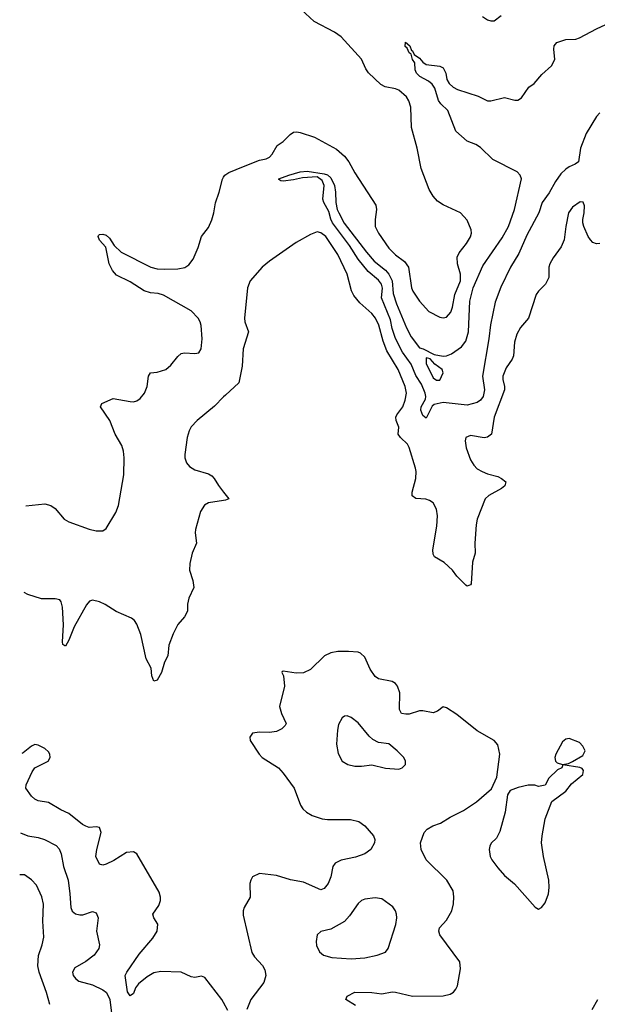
# Model space of a CAD drawing. Header units: inches. Extents: x 2057696 to 2160536, y 827480 to 1016834.
# Tile 183 of 256: x 2058802 to 2062195, y 932001 to 937784. Entities that reach past the tile are written whole.
import ezdxf

# ---------------------------------------------------------------- set-up
doc = ezdxf.new("R2010")
doc.units = ezdxf.units.IN
doc.header["$MEASUREMENT"] = 0
doc.layers.add('C0953', color=7, linetype='Continuous')
doc.layers.add('C0963', color=7, linetype='Continuous')

msp = doc.modelspace()

# ---------------------------------------------------------------- linework, layer by layer
at = {"layer": 'C0953', "color": 5}
for points, elevation in [([(2058837.1, 934929.3), (2058950, 934940.1), (2058984.2, 934930), (2059010, 934912.7), (2059063.6, 934850), (2059090, 934834.2), (2059210, 934791), (2059250, 934782), (2059290, 934782.2), (2059310, 934795.9), (2059366.5, 934890), (2059381.6, 934930), (2059413.9, 935110), (2059415.7, 935210), (2059412, 935250), (2059402.5, 935282.5), (2059363.5, 935350), (2059330.9, 935430), (2059277, 935510), (2059284, 935530), (2059350, 935559.1), (2059450, 935542), (2059470, 935540.2), (2059490, 935544.7), (2059510, 935559.6), (2059534, 935590), (2059549.8, 935630), (2059557.6, 935690), (2059569.6, 935710), (2059610, 935713.5), (2059659.8, 935730), (2059690, 935754.2), (2059730, 935806.7), (2059750, 935822.6), (2059770, 935827.6), (2059830, 935823.2), (2059853.6, 935826.4), (2059868.5, 935851.5), (2059873.6, 935910), (2059868.6, 935988.6), (2059862, 936010), (2059849.6, 936030), (2059810, 936073.5), (2059646.2, 936166.2), (2059615.8, 936175.8), (2059570, 936179.9), (2059532.2, 936192.2), (2059450, 936243.5), (2059370, 936282.7), (2059347.8, 936310), (2059326.9, 936350), (2059307.2, 936447.2), (2059270, 936488.7), (2059262, 936510), (2059264, 936516), (2059270, 936522), (2059290, 936524.7), (2059310, 936518.8), (2059330, 936501), (2059357.4, 936457.4), (2059398.6, 936418.6), (2059571.3, 936331.3), (2059610, 936321.3), (2059650, 936317.8), (2059730, 936320.2), (2059771.6, 936328.4), (2059795.7, 936344.3), (2059821.8, 936378.2), (2059850, 936445.5), (2059869.9, 936510.1), (2059910, 936563.7), (2059930, 936608.7), (2059942.3, 936650), (2059951.6, 936708.4), (2059974.1, 936770), (2059992.5, 936847.5), (2060000, 936858.9)], 480), ([(2060000, 935568.6), (2059946.7, 935513.3), (2059843.8, 935430), (2059810, 935393.3), (2059797.1, 935370), (2059785.2, 935330), (2059772.4, 935230), (2059772.7, 935210), (2059781.8, 935181.8), (2059799.7, 935159.7), (2059830, 935139.5), (2059910, 935115.8), (2059930, 935104.9), (2059944.9, 935090), (2059968.8, 935048.8), (2060000, 935009.2)], 480), ([(2060000, 934960.4), (2059910, 934946), (2059887.7, 934932.3), (2059864.5, 934895.5), (2059834.9, 934790), (2059833.4, 934770), (2059841.3, 934710), (2059814, 934650), (2059800.3, 934590), (2059798.7, 934550), (2059819.5, 934490), (2059825.5, 934450), (2059794.4, 934385.6), (2059788.2, 934351.8), (2059788.4, 934310), (2059770, 934276), (2059730, 934232.7), (2059702.5, 934177.5), (2059677.8, 934110), (2059672.1, 934047.9), (2059653.1, 934010), (2059634, 933950), (2059610, 933904), (2059590, 933899), (2059577.6, 933930), (2059574.8, 933974.7), (2059544.2, 934030), (2059512.4, 934172.4), (2059490, 934233.2), (2059476.2, 934256.2), (2059459.3, 934270), (2059367.8, 934307.8), (2059302.9, 934350), (2059270, 934365.7), (2059230, 934374), (2059211.7, 934368.3), (2059193.4, 934346.6), (2059121.5, 934218.5), (2059090, 934139.3), (2059070, 934105.2), (2059066, 934106), (2059054.6, 934114.6), (2059053.2, 934130), (2059059.7, 934230), (2059052.9, 934332.9), (2059045.4, 934365.4), (2059036.6, 934376.6), (2059010, 934383.1), (2058930, 934382.9), (2058850, 934408.7), (2058828.8, 934420.3)], 480), ([(2060000, 932011.3), (2059989.6, 932030), (2059890, 932158), (2059870, 932166.6), (2059830, 932158.4), (2059810, 932162.9), (2059750, 932190.9), (2059630, 932194.5), (2059590, 932185.4), (2059550, 932162.8), (2059499, 932121), (2059482.6, 932097.4), (2059470, 932065.7), (2059450, 932051.1), (2059434.3, 932074.3), (2059421.6, 932170), (2059430.8, 932190), (2059504.3, 932295.7), (2059584.8, 932390), (2059609.8, 932430), (2059612.9, 932472.9), (2059589.4, 932510), (2059582.9, 932530), (2059619.2, 932580.8), (2059629.7, 932610), (2059629.7, 932630), (2059620.1, 932660), (2059490, 932884.5), (2059470, 932896.3), (2059430, 932892.8), (2059354.4, 932845.6), (2059310, 932824.4), (2059290, 932818.9), (2059270, 932824.5), (2059249.8, 932870), (2059254, 932910), (2059279.7, 933010), (2059270, 933039.3), (2059250, 933044.5), (2059210, 933040.5), (2059190, 933046.9), (2059170, 933057.4), (2059090, 933122), (2059042.7, 933142.7), (2058970, 933186.9), (2058910, 933197.2), (2058890, 933205.4), (2058870, 933223.5), (2058838.5, 933270), (2058839.7, 933290), (2058873.9, 933366.1), (2058890, 933390.8), (2058968.7, 933430), (2058981.2, 933450), (2058978, 933470), (2058970, 933484), (2058950, 933503.7), (2058910, 933523.7), (2058890, 933526.6), (2058870, 933518), (2058821.7, 933478.3), (2058813.2, 933474.8)], 520), ([(2058805.5, 933008.2), (2058850, 932989.8), (2058910, 932981.2), (2058947, 932970), (2059014.9, 932934.9), (2059034, 932914), (2059045, 932885), (2059058.8, 932810), (2059086, 932730), (2059097, 932650), (2059101.6, 932570), (2059109, 932549), (2059130, 932532.4), (2059154, 932526), (2059173.5, 932526.5), (2059230, 932547), (2059250, 932539.3), (2059263.6, 932510), (2059252.6, 932430), (2059269.6, 932350.4), (2059266, 932330), (2059239.7, 932290), (2059190, 932252.2), (2059125.4, 932214.6), (2059111, 932190), (2059116, 932170), (2059130.6, 932150.6), (2059150, 932137.6), (2059230, 932115.9), (2059290, 932086.6), (2059310.8, 932070), (2059330.4, 932030.4), (2059340.2, 931950)], 540), ([(2058979.2, 931999.2), (2058959.7, 932070), (2058915.8, 932190), (2058908, 932228), (2058911.6, 932288.4), (2058934, 932350), (2058944, 932396), (2058937.2, 932490), (2058941, 932590), (2058931.8, 932631.8), (2058900.8, 932700.8), (2058870, 932732), (2058830, 932760.9), (2058801.5, 932762.6)], 560)]:
    msp.add_lwpolyline(points, dxfattribs=dict(at, elevation=elevation))
at = {"layer": 'C0963', "color": 5}
for points, elevation in [([(2060000, 936858.9), (2060007.4, 936870), (2060030, 936885.8), (2060117.4, 936922.6), (2060210, 936958.3), (2060250, 936966.5), (2060270, 936977), (2060285.3, 936994.7), (2060314.3, 937045.7), (2060350, 937067.9), (2060390, 937109.3), (2060410, 937122.7), (2060430, 937126), (2060450, 937121.8), (2060534.3, 937094.3), (2060663.6, 937023.6), (2060710, 936982.7), (2060735.1, 936950), (2060770, 936884.9), (2060894.2, 936694.2), (2060898, 936670), (2060890.3, 936610), (2060890.3, 936570), (2060909.1, 936530), (2060970, 936442.7), (2061010, 936403.6), (2061062.8, 936362.8), (2061086.3, 936330), (2061104.4, 936210), (2061111.6, 936190), (2061150, 936130.4), (2061206.4, 936070), (2061270, 936037), (2061290, 936032.4), (2061310, 936036.4), (2061334.4, 936065.6), (2061344.6, 936095.4), (2061358.6, 936170), (2061390.7, 936250.7), (2061390.7, 936290), (2061373.5, 936350), (2061371.3, 936390), (2061384.7, 936415.3), (2061427.6, 936470), (2061451.1, 936508.9), (2061456.9, 936530), (2061454.7, 936550), (2061430, 936606), (2061392.3, 936650), (2061290, 936697.3), (2061257.3, 936717.3), (2061230, 936747.8), (2061206.8, 936786.8), (2061160.6, 936910), (2061137, 937030), (2061102.8, 937150), (2061100.3, 937270), (2061088.1, 937308.1), (2061074, 937330), (2061029.4, 937370), (2061010, 937378), (2060949.8, 937389.8), (2060922.8, 937402.8), (2060851.6, 937471.6), (2060835.2, 937495.2), (2060810, 937551.8), (2060690, 937682.6), (2060651.5, 937710), (2060532.3, 937772.3), (2060404.7, 937890)], 480), ([(2062210, 937237.6), (2062190, 937216.2), (2062130, 937115.1), (2062095.9, 937030), (2062084.9, 936950), (2062065.4, 936934.6), (2062030, 936919.8), (2062010, 936906), (2061981.6, 936878.4), (2061950, 936834.4), (2061912.6, 936767.4), (2061870.6, 936710), (2061851.1, 936648.9), (2061780.9, 936519.1), (2061734.5, 936410), (2061684.7, 936330), (2061627.6, 936212.4), (2061594.8, 936125.2), (2061567.6, 935992.4), (2061558.8, 935910), (2061520.7, 935690), (2061533.3, 935610), (2061525, 935570), (2061510, 935548.8), (2061490, 935534.8), (2061430, 935519.9), (2061290, 935536), (2061236, 935524), (2061225.7, 935514.3), (2061190, 935442.7), (2061170, 935458.4), (2061158.6, 935490), (2061160.2, 935510), (2061185, 935555), (2061187.9, 935570), (2061184.2, 935590), (2061162.9, 935642.9), (2061130, 935694), (2061101.2, 935761.2), (2061050, 935830.7), (2061010, 935912.4), (2060990, 935969.7), (2060980.3, 936020.3), (2060928, 936150), (2060933.4, 936206.6), (2060927.8, 936230), (2060910, 936254), (2060850, 936304.2), (2060790, 936378.4), (2060738.5, 936458.5), (2060640.2, 936590), (2060630, 936612), (2060618.3, 936658.3), (2060588.9, 936710), (2060583.1, 936730), (2060591, 936810), (2060579.4, 936839.4), (2060550, 936860.7), (2060464, 936856), (2060410, 936843.5), (2060350, 936836.2), (2060336.5, 936836.5), (2060324.5, 936844.5), (2060323.7, 936850), (2060382, 936870), (2060450, 936890.3), (2060490, 936894), (2060590, 936879.5), (2060610, 936873.1), (2060630, 936855.8), (2060651.3, 936810), (2060658, 936770), (2060658.5, 936710), (2060667.2, 936670), (2060676.5, 936650), (2060708.1, 936588.1), (2060838.5, 936418.5), (2060885, 936365), (2060950, 936313.1), (2060971.3, 936290), (2060990.1, 936250), (2060996.5, 936176.5), (2061015, 936115), (2061073.4, 935973.4), (2061101.1, 935921.1), (2061150, 935856), (2061172, 935850), (2061237, 935817), (2061290, 935808.7), (2061310, 935810.2), (2061339.3, 935820.7), (2061396.6, 935863.4), (2061423.5, 935896.5), (2061438.1, 935950), (2061447.3, 936130), (2061466.2, 936210), (2061521.9, 936338.1), (2061637.3, 936502.7), (2061673.4, 936570), (2061708.6, 936670), (2061749.6, 936850), (2061742.9, 936870), (2061724.5, 936890), (2061582.4, 936962.4), (2061510, 937032.3), (2061480.9, 937050), (2061430, 937071), (2061364.2, 937130), (2061316.3, 937250), (2061275.8, 937290), (2061262.7, 937310), (2061241, 937381), (2061225.6, 937405.6), (2061203.1, 937423.1), (2061153.3, 937450), (2061132.6, 937470), (2061124.4, 937490), (2061122.7, 937530), (2061109.5, 937550), (2061101.2, 937581.2), (2061089.6, 937589.6), (2061077.5, 937617.5), (2061066.6, 937626.6), (2061067.9, 937652.1), (2061094.4, 937630), (2061102.8, 937602.8), (2061110, 937601), (2061119.6, 937579.6), (2061150, 937557.3), (2061170, 937534), (2061190, 937521), (2061270, 937511), (2061290, 937501), (2061304.9, 937470), (2061312.1, 937432.1), (2061324.9, 937410), (2061348.5, 937388.5), (2061373.5, 937373.5), (2061494.4, 937334.4), (2061550, 937307.3), (2061570, 937307.7), (2061650, 937327.7), (2061710, 937311), (2061728.9, 937311.1), (2061750, 937324.7), (2061792.3, 937387.7), (2061824, 937410), (2061870, 937462.8), (2061926.8, 937513.2), (2061946, 937550), (2061939.5, 937610), (2061942.7, 937630), (2061957.2, 937650), (2062010, 937668.4), (2062070, 937670.3), (2062090, 937676.5), (2062189.9, 937730.1), (2062330, 937794)], 460), ([(2061521.6, 937801.6), (2061550, 937783), (2061570, 937776.3), (2061590, 937778), (2061630, 937808.2)], 480), ([(2062210, 936469.5), (2062190, 936467), (2062170, 936475.1), (2062155.1, 936490), (2062142, 936510), (2062116.2, 936570), (2062109.5, 936590), (2062109.5, 936610), (2062118.4, 936650), (2062120.9, 936690), (2062111.5, 936711.5), (2062094.5, 936714.5), (2062050, 936683.7), (2062026, 936650), (2062010.5, 936570), (2062001.6, 936490), (2061983, 936450), (2061935.1, 936384.9), (2061915.5, 936350), (2061910.4, 936330), (2061910.4, 936270), (2061890.3, 936230), (2061850.2, 936189.8), (2061836.5, 936170), (2061790.3, 936030), (2061744.3, 935975.7), (2061722.7, 935937.3), (2061709.2, 935890), (2061703.2, 935810), (2061695.6, 935790), (2061660.1, 935739.9), (2061639.7, 935690), (2061639.8, 935670), (2061650.2, 935630), (2061649.4, 935610), (2061590.2, 935450), (2061574, 935350), (2061550, 935331.1), (2061531.5, 935328.5), (2061450, 935340.9), (2061422.8, 935330), (2061419.1, 935310), (2061425.7, 935270), (2061450, 935199.1), (2061470, 935167), (2061490, 935146), (2061518, 935130), (2061550, 935116.5), (2061610, 935100.8), (2061632.7, 935090), (2061657.1, 935070), (2061653, 935047), (2061632.4, 935030), (2061558, 934990), (2061536.4, 934970), (2061490.3, 934850), (2061483.4, 934816.6), (2061474.9, 934710), (2061478.4, 934650), (2061462, 934598), (2061454, 934470), (2061450, 934464), (2061430, 934457.2), (2061422.5, 934462.5), (2061370, 934516), (2061345.2, 934550), (2061295.6, 934595.6), (2061239.3, 934630), (2061230, 934644), (2061229.7, 934669.7), (2061253.3, 934810), (2061255.6, 934870), (2061249.7, 934910), (2061230, 934946.6), (2061210, 934960.5), (2061188.4, 934968.4), (2061130, 934971.1), (2061108, 934988), (2061106.8, 935010), (2061128.7, 935090), (2061131.8, 935130), (2061128, 935150), (2061090.4, 935270.4), (2061079.4, 935290), (2061038.7, 935330), (2061026, 935350), (2061029.8, 935390), (2061012.8, 935430), (2061011.7, 935450), (2061017.3, 935462.7), (2061052.2, 935510), (2061067.4, 935550), (2061074.1, 935590), (2061067.4, 935630), (2061024.6, 935730), (2060958.9, 935838.9), (2060936.6, 935896.6), (2060912.2, 935990), (2060892.5, 936030), (2060870, 936057.8), (2060800.7, 936120.7), (2060764.8, 936164.8), (2060752.1, 936192.1), (2060726.1, 936290), (2060670, 936405.8), (2060599.8, 936510), (2060570, 936532.7), (2060550, 936537.6), (2060510, 936522.8), (2060425.5, 936474.5), (2060270, 936366), (2060227, 936330), (2060155.8, 936250), (2060140.8, 936210), (2060122.2, 936030), (2060124.1, 936010), (2060146, 935950), (2060114.2, 935850), (2060108.5, 935750), (2060089.3, 935650.7), (2060010, 935578.9), (2060000, 935568.6)], 480), ([(2060000, 935009.2), (2060030.8, 934970), (2060010, 934962), (2060000, 934960.4)], 480), ([(2060774.5, 931994.5), (2060718, 932030), (2060726.6, 932050), (2060770, 932073.2), (2060870, 932070.2), (2060930, 932062.9), (2060990, 932074.2), (2061010, 932073.5), (2061110, 932048.8), (2061289.7, 932050.3), (2061330, 932060.4), (2061350, 932073), (2061365.1, 932090), (2061373, 932110), (2061391.3, 932210), (2061387.3, 932250), (2061270, 932409.4), (2061263.5, 932430), (2061268.9, 932451.1), (2061310, 932494.9), (2061339.7, 932550), (2061351, 932591), (2061352.9, 932632.9), (2061348.2, 932668.2), (2061312, 932730), (2061189.6, 932850), (2061159.5, 932910), (2061156, 932950), (2061178.4, 933010), (2061195.1, 933030), (2061229.2, 933050), (2061274, 933066), (2061330, 933100.4), (2061410, 933138.7), (2061485.1, 933190), (2061574, 933266), (2061604.2, 933335.8), (2061623.5, 933470), (2061610, 933525.2), (2061589.8, 933549.8), (2061490, 933607.2), (2061370, 933704.2), (2061310, 933742), (2061290, 933749.3), (2061256.7, 933723.3), (2061230, 933713.3), (2061170, 933725.7), (2061150, 933725.7), (2061090, 933706), (2061070, 933704.5), (2061044.5, 933710), (2061032.5, 933732.5), (2061035.5, 933830), (2061020.5, 933870), (2061010, 933884.5), (2060990, 933897.6), (2060910, 933913.7), (2060890, 933926.6), (2060861, 933970), (2060830, 934039.3), (2060804.4, 934064.4), (2060789.6, 934069.6), (2060733.7, 934073.7), (2060670, 934072.6), (2060630, 934066), (2060592.7, 934047.3), (2060510, 933968.2), (2060470, 933948), (2060425.4, 933945.4), (2060350, 933958), (2060344.7, 933955.3), (2060342, 933950), (2060351.3, 933931.3), (2060358, 933870), (2060328.8, 933750), (2060339, 933710), (2060366.7, 933650), (2060361.7, 933638.3), (2060341.8, 933618.2), (2060310, 933603.1), (2060270, 933597.2), (2060210, 933599.7), (2060170, 933593), (2060153.4, 933570), (2060155.5, 933550), (2060208.5, 933470), (2060226.7, 933450), (2060321.6, 933390), (2060350, 933358), (2060414.6, 933270), (2060452, 933170), (2060464.9, 933150), (2060486, 933130), (2060520.7, 933110), (2060578, 933090), (2060610, 933085.8), (2060745.7, 933085.7), (2060794.7, 933074.7), (2060830, 933050.4), (2060880.4, 932990), (2060888.2, 932970), (2060886, 932950), (2060865.3, 932910), (2060830, 932884.2), (2060775.3, 932864.7), (2060690, 932847.8), (2060655.3, 932830), (2060641.8, 932810), (2060630.2, 932750), (2060613.7, 932710), (2060590, 932682.2), (2060570, 932674.3), (2060470, 932718.8), (2060393.2, 932733.2), (2060310, 932757.4), (2060210, 932769.7), (2060170.3, 932749.7), (2060158.7, 932730), (2060154.6, 932710), (2060155.3, 932630), (2060121.3, 932570), (2060114.4, 932550), (2060114.8, 932525.2), (2060165.9, 932305.9), (2060180.5, 932280.5), (2060228.5, 932228.5), (2060242.8, 932202.8), (2060248.7, 932170), (2060236, 932130), (2060158.7, 932030), (2060136.4, 931970)], 520), ([(2062165.6, 931970), (2062198.4, 932030)], 480), ([(2060025.4, 931965.4), (2060000, 932011.3)], 520)]:
    msp.add_lwpolyline(points, dxfattribs=dict(at, elevation=elevation))
for points, elevation in [([(2061190, 935798), (2061190, 935764.7), (2061230, 935680.7), (2061250, 935666), (2061270, 935667.3), (2061289, 935710), (2061284, 935730), (2061241.6, 935761.6), (2061212.5, 935792.5)], 460), ([(2060724.9, 933695.1), (2060710, 933693.2), (2060696.8, 933683.2), (2060675.5, 933644.5), (2060668.7, 933611.3), (2060662.4, 933530), (2060673.5, 933473.5), (2060696.3, 933430), (2060729.1, 933409.1), (2060770, 933400.3), (2060810, 933398.9), (2060870, 933408.4), (2060950, 933388.4), (2061030, 933383), (2061049.5, 933390.5), (2061069, 933410), (2061069.3, 933430), (2061059.3, 933450), (2061019.5, 933490), (2060970, 933531), (2060910, 933539.7), (2060876.8, 933556.8), (2060855.6, 933575.5), (2060790, 933654.5), (2060750, 933686)], 540), ([(2062030, 933562.7), (2062010, 933559.3), (2061990, 933542.7), (2061951.8, 933470), (2061946.3, 933450), (2061948.8, 933428.8), (2061958.8, 933418.8), (2061990, 933410.4), (2062025.4, 933414.6), (2062050, 933426.8), (2062110, 933463.1), (2062124.5, 933490), (2062110, 933517.2), (2062090, 933539.3)], 520), ([(2061992.7, 933407.3), (2061986, 933390), (2061962, 933378), (2061910.8, 933330), (2061890, 933289), (2061850, 933281.2), (2061828.9, 933288.9), (2061790, 933289.2), (2061730, 933275.1), (2061682.5, 933257.5), (2061667.9, 933232.1), (2061653.7, 933130), (2061623, 933017), (2061602.6, 932977.4), (2061572.5, 932947.5), (2061563, 932930), (2061559.3, 932910), (2061566, 932870), (2061575.5, 932850), (2061610, 932803), (2061650, 932758), (2061708.9, 932708.9), (2061830, 932571.3), (2061850, 932561), (2061868, 932570), (2061890, 932598), (2061909.4, 932650), (2061913.1, 932686.9), (2061911.3, 932731.3), (2061878.9, 932870), (2061868.4, 932950), (2061870.9, 932990), (2061889.8, 933090.2), (2061928.2, 933191.8), (2062010, 933254), (2062044.2, 933295.8), (2062109.4, 933350), (2062114.9, 933374.9), (2062107, 933387), (2062092.9, 933392.9)], 520), ([(2060890, 932626), (2060830, 932618), (2060810, 932611.2), (2060790, 932593.6), (2060740, 932520), (2060710, 932487.6), (2060630, 932442.9), (2060570.5, 932429.5), (2060550, 932408.7), (2060543, 932370), (2060545.8, 932345.8), (2060564, 932310), (2060586, 932290), (2060635.6, 932275.6), (2060750, 932268.9), (2060830, 932274.3), (2060902, 932290), (2060950, 932307.7), (2060966.6, 932330), (2061011.1, 932470), (2061017.7, 932510), (2061015.4, 932530), (2061009.7, 932550), (2060994, 932574), (2060930, 932621.6)], 540)]:
    msp.add_lwpolyline(points, close=True, dxfattribs=dict(at, elevation=elevation))

doc.saveas('drawing.dxf')
